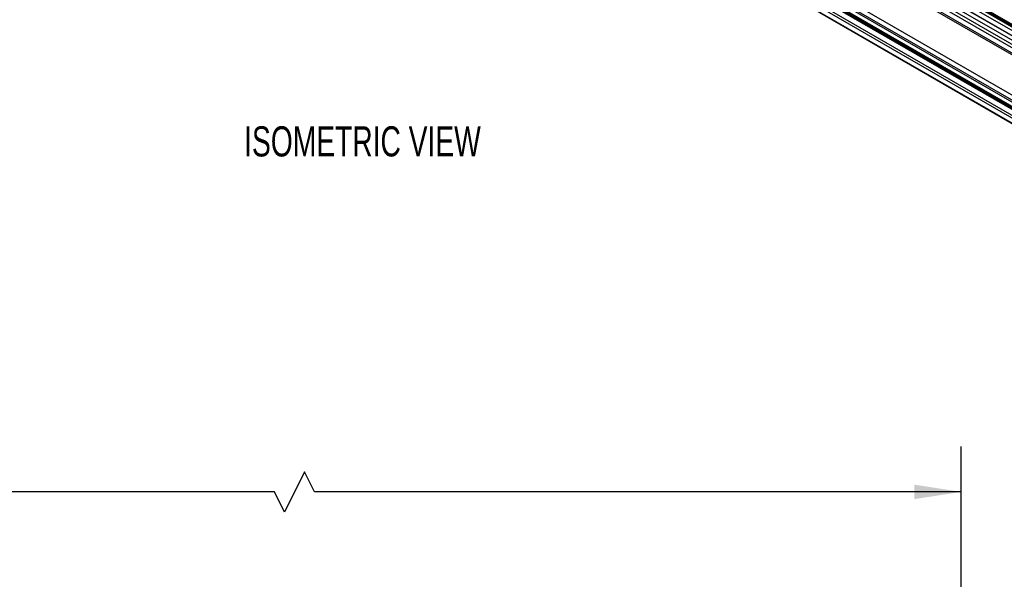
# Model space of a CAD drawing. Header units: millimetres. Extents: x 16 to 683, y 16 to 524.
# Tile 5 of 11: x 337 to 510, y 327 to 426. Entities that reach past the tile are written whole.
import ezdxf

# ---------------------------------------------------------------- set-up
doc = ezdxf.new("R2010")
doc.units = ezdxf.units.MM
doc.header["$LTSCALE"] = 2.5
doc.layers.add('DIMENSIONS', color=140, linetype='Continuous', lineweight=25)
doc.styles.add('SLDTEXTSTYLE0', font='TXT', dxfattribs={"width": 0.7})
doc.dimstyles.new('SLDDIMSTYLE0', dxfattribs={"dimtxt": 5.39502, "dimasz": 8.255, "dimexe": 0, "dimexo": 0.0625, "dimgap": 1.348755, "dimtad": 0, "dimtih": 1, "dimtoh": 1, "dimrnd": 1e-09, "dimzin": 12, "dimdsep": 46, "dimtxsty": 'SLDTEXTSTYLE0', "dimsah": 1, "dimcen": 0.09, "dimadec": 0, "dimazin": 3, "dimtfac": 1, "dimtofl": 0, "dimtmove": 0, "dimatfit": 3, "dimfxl": 0, "dimfrac": 2, "dimtolj": 1, "dimtzin": 12, "dimarcsym": 0})

# ---------------------------------------------------------------- blocks, each defined once
blk = doc.blocks.new('_D_5')
at = {"layer": 'DIMENSIONS'}
for p, q in [((83.93, 263.6), (83.93, 350.7)), ((502.16, 260.92), (502.16, 350.7)), ((386.84, 346.29), (383.31, 339.23)), ((388.6, 342.76), (386.84, 346.29)), ((83.93, 342.76), (263.41, 342.76)), ((270.72, 342.76), (268.91, 342.76)), ((268.91, 342.76), (268.91, 334.19)), ((291.24, 342.76), (293.05, 342.76)), ((293.05, 342.76), (293.05, 334.19)), ((381.55, 342.76), (298.55, 342.76)), ((383.31, 339.23), (381.55, 342.76)), ((502.16, 342.76), (388.6, 342.76)), ((268.91, 334.19), (270.72, 334.19)), ((293.05, 334.19), (291.24, 334.19))]:
    blk.add_line(p, q, dxfattribs=at)
for points in [[(83.93, 342.76), (92.19, 341.49), (92.19, 344.03)], [(502.16, 342.76), (493.91, 344.03), (493.91, 341.49)]]:
    blk.add_solid(points, dxfattribs=at)
at = {"layer": 'DIMENSIONS', "char_height": 5.292, "attachment_point": 1, "style": 'SLDTEXTSTYLE0'}
for s, insert in [('735.2', (270.72, 350.79)), ('28.94', (270.72, 341.01))]:
    blk.add_mtext(s, dxfattribs=dict(at, insert=insert))

msp = doc.modelspace()

# ---------------------------------------------------------------- linework, layer by layer
for p, q in [((388.846, 491.894), (652.047, 339.951)), ((388.846, 491.281), (652.047, 339.339)), ((388.984, 491.202), (652.106, 339.305)), ((389.073, 492.478), (652.274, 340.536)), ((388.846, 490.056), (652.047, 338.114)), ((388.984, 490.295), (652.106, 338.397)), ((388.846, 482.98), (652.047, 331.037)), ((388.984, 482.9), (652.106, 331.003)), ((388.846, 481.755), (652.047, 329.812)), ((388.984, 481.993), (652.106, 330.096)), ((420.174, 475.299), (652.945, 340.923)), ((653.001, 340.929), (420.298, 475.265)), ((402.926, 472.878), (633.695, 339.658)), ((402.948, 472.678), (633.357, 339.665)), ((431.652, 470.396), (648.468, 345.231)), ((431.864, 470.519), (648.574, 345.415)), ((648.59, 345.443), (431.897, 470.537)), ((404.4, 468.985), (631.067, 338.133)), ((404.481, 469.032), (631.148, 338.18)), ((405.267, 469.486), (631.502, 338.883)), ((405.66, 469.713), (631.806, 339.161)), ((407.419, 469.717), (632.814, 339.599)), ((407.509, 469.892), (633.126, 339.646)), ((431.439, 469.771), (648.144, 344.67)), ((431.505, 470.3), (648.389, 345.095))]:
    msp.add_line(p, q)

# ---------------------------------------------------------------- texts
at = {"layer": 'DIMENSIONS', "insert": (376.223, 406.935), "char_height": 5.29167, "attachment_point": 1, "style": 'SLDTEXTSTYLE0'}
msp.add_mtext('ISOMETRIC VIEW', dxfattribs=at)

# ---------------------------------------------------------------- dimensions: what is measured, and where the dimension line sits
at = {"layer": 'DIMENSIONS'}
dim = msp.add_linear_dim(base=(502.164, 342.761), p1=(83.93, 260.424), p2=(502.164, 257.745), text='735.2', dimstyle='SLDDIMSTYLE0', dxfattribs=at)
dim.commit()
dim.dimension.update_dxf_attribs({"geometry": '_D_5', "text_midpoint": (280.98, 342.761), "dimtype": 160})

doc.saveas('drawing.dxf')
